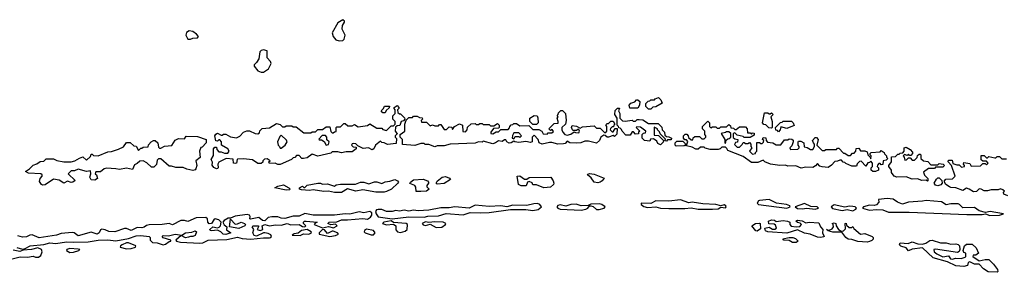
# Model space of a CAD drawing. Extents: x 2895860 to 3052244, y 542080 to 918683.
# Tile 10 of 133: x 3021160 to 3029496, y 558002 to 560136. Entities that reach past the tile are written whole.
import ezdxf

# ---------------------------------------------------------------- set-up
doc = ezdxf.new("R2010")
doc.units = 0

msp = doc.modelspace()

# ---------------------------------------------------------------- linework, layer by layer
at = {"layer": '0CON05XD'}
for points in [[(3023865, 559957.7), (3023895, 559959.6), (3023907.9, 559972.1), (3023915.8, 560004.2), (3023890, 560055), (3023893.6, 560086.4), (3023909.6, 560115), (3023909.1, 560125), (3023895, 560135.9), (3023855, 560109.5), (3023806.6, 560025), (3023815.2, 559995.2), (3023837.2, 559967.3), (3023865, 559957.7)], [(3022605, 559972.1), (3022625, 559980.4), (3022666.4, 559983.6), (3022674, 559995), (3022656.9, 560015), (3022625, 560036.9), (3022595, 560042.5), (3022571.5, 560028.5), (3022566.6, 560005), (3022585, 559972.3), (3022605, 559972.1)], [(3023205, 559693.5), (3023225, 559693.9), (3023267.9, 559722.1), (3023290, 559765), (3023284.2, 559784.2), (3023253.9, 559815), (3023254.5, 559874.5), (3023225, 559881.2), (3023205, 559876.1), (3023194.6, 559865), (3023184.2, 559805), (3023165.6, 559774.4), (3023144.8, 559755.2), (3023144.6, 559745), (3023177.3, 559705), (3023205, 559693.5)], [(3026505, 559380), (3026485, 559380), (3026461.7, 559401.7), (3026461.7, 559428.3), (3026481.7, 559448.3), (3026495, 559450), (3026505, 559460), (3026535, 559460), (3026541.7, 559468.3), (3026568.3, 559478.3), (3026588.3, 559458.3), (3026598.3, 559431.7), (3026545, 559400), (3026521.7, 559398.3), (3026505, 559380)], [(3022825, 558877.5), (3022805, 558887.5), (3022788.3, 558908.3), (3022791.7, 558931.7), (3022780, 558955), (3022801.7, 558988.3), (3022800, 559045), (3022811.7, 559058.3), (3022825, 559060), (3022828.3, 559038.3), (3022845, 559020), (3022865, 559020), (3022895, 559007.5), (3022921.7, 559008.3), (3022932.5, 559025), (3022922.5, 559045), (3022870, 559075), (3022870, 559105), (3022855, 559120), (3022845, 559120), (3022835, 559110), (3022821.7, 559111.7), (3022812.5, 559155), (3022820.7, 559169.3), (3022835, 559177.5), (3022865, 559160), (3022875, 559160), (3022885, 559170), (3022905, 559170), (3022945, 559147.5), (3022995, 559137.5), (3023025, 559152.5), (3023053.9, 559186.1), (3023083.6, 559196.4), (3023105, 559196.7), (3023153.6, 559173.6), (3023175, 559172.5), (3023189.3, 559180.7), (3023193.9, 559196.1), (3023212.3, 559217.7), (3023276.4, 559223.6), (3023335, 559260), (3023365, 559250), (3023385, 559230), (3023405, 559230), (3023415, 559240), (3023465, 559240), (3023475, 559232.5), (3023501.7, 559231.7), (3023565, 559180), (3023625, 559180), (3023635, 559190), (3023665, 559190), (3023685, 559210), (3023725, 559210), (3023755, 559232.5), (3023785, 559230), (3023793, 559193), (3023805, 559180), (3023815, 559180), (3023825, 559190), (3023838.3, 559191.7), (3023840, 559225), (3023845, 559230), (3023875, 559230), (3023905, 559260), (3023915, 559260), (3023938.3, 559238.3), (3023975, 559240), (3023995, 559250), (3024025, 559232.5), (3024105, 559242.5), (3024125, 559257.5), (3024185, 559220), (3024225, 559220), (3024235, 559210), (3024265, 559200), (3024305, 559240), (3024325, 559240), (3024340, 559255), (3024340, 559275), (3024320, 559295), (3024320, 559325), (3024340, 559345), (3024340, 559375), (3024330, 559385), (3024330, 559395), (3024355, 559410), (3024370, 559395), (3024370, 559385), (3024360, 559375), (3024361.7, 559351.7), (3024375, 559340), (3024385, 559340), (3024418.3, 559308.3), (3024420, 559295), (3024408.3, 559281.7), (3024390, 559275), (3024378.3, 559241.7), (3024355, 559240), (3024341.7, 559228.3), (3024340, 559195), (3024351.7, 559181.7), (3024360, 559175), (3024340, 559155), (3024340, 559145), (3024351.7, 559131.7), (3024348.3, 559091.7), (3024275, 559082.5), (3024247, 559097), (3024225, 559100), (3024215, 559110), (3024173.6, 559076.4), (3024157.5, 559045), (3024145, 559037.5), (3024113, 559053), (3024068.3, 559048.3), (3024021.7, 559071.7), (3024006.7, 559086.7), (3023985, 559090), (3023973.6, 559086.4), (3023970, 559075), (3023983, 559063), (3024008.3, 559058.3), (3024010, 559045), (3023975, 559020), (3023925, 559020), (3023885, 559012.5), (3023855, 559020), (3023805, 559020), (3023795, 559010), (3023685, 558983.8), (3023635, 559000), (3023595, 558970), (3023563, 558963), (3023550, 558965), (3023525, 558990), (3023505, 558990), (3023488.3, 558971.7), (3023475, 558970), (3023460, 558955), (3023365, 558913.3), (3023345, 558913.3), (3023323, 558923), (3023275, 558920), (3023270, 558935), (3023280, 558945), (3023255, 558960), (3023231.7, 558958.3), (3023220, 558945), (3023218.3, 558931.7), (3023205, 558920), (3023175, 558920), (3023131.7, 558951.7), (3023055, 558961.2), (3023005, 558957.5), (3023000, 558955), (3022997, 558923), (3022985, 558920), (3022970, 558925), (3022968.3, 558958.3), (3022907, 558963), (3022847, 558933), (3022837.5, 558915), (3022840, 558885), (3022835, 558880), (3022825, 558877.5)], [(3024255, 559350), (3024235, 559350), (3024220, 559365), (3024240, 559385), (3024250, 559405), (3024290, 559405), (3024288.3, 559391.7), (3024261.7, 559368.3), (3024255, 559350)], [(3026585, 559080), (3026561.7, 559091.7), (3026555, 559110), (3026525, 559130), (3026501.7, 559128.3), (3026495, 559110), (3026450, 559115), (3026430, 559135), (3026430, 559165), (3026441.7, 559178.3), (3026458.3, 559181.7), (3026460, 559195), (3026417, 559227), (3026385, 559230), (3026380, 559225), (3026410, 559195), (3026400, 559185), (3026398.3, 559171.7), (3026375, 559170), (3026358.3, 559188.3), (3026345, 559190), (3026328.3, 559161.7), (3026291.7, 559161.7), (3026260, 559195), (3026255, 559210), (3026245, 559220), (3026231.7, 559221.7), (3026230, 559235), (3026220, 559245), (3026220, 559305), (3026200, 559335), (3026201.7, 559368.3), (3026221.7, 559388.3), (3026238.3, 559388.3), (3026230, 559365), (3026240, 559345), (3026240, 559305), (3026263, 559283), (3026285, 559280), (3026345, 559287.5), (3026355, 559280), (3026375, 559280), (3026388.3, 559291.7), (3026405, 559292.5), (3026435, 559290), (3026485, 559260), (3026565, 559260), (3026597.5, 559227.5), (3026600, 559205), (3026620, 559185), (3026621.7, 559161.7), (3026635, 559150), (3026657, 559147), (3026680, 559135), (3026675, 559120), (3026645, 559120), (3026635, 559110), (3026621.7, 559111.7), (3026628.3, 559128.3), (3026581.7, 559171.7), (3026578.3, 559188.3), (3026560, 559205), (3026560, 559215), (3026531.7, 559228.3), (3026531.7, 559161.7), (3026568.3, 559158.3), (3026610, 559115), (3026608.3, 559101.7), (3026585, 559080)], [(3026395, 559390), (3026325, 559390), (3026320, 559415), (3026335, 559430), (3026368.3, 559441.7), (3026381.7, 559458.3), (3026395, 559460), (3026410, 559445), (3026407, 559413), (3026395, 559390)], [(3024675, 559063.3), (3024625, 559082.5), (3024593, 559083), (3024585, 559090), (3024555, 559090), (3024505, 559072.5), (3024401.7, 559081.7), (3024400, 559125), (3024380, 559145), (3024380, 559165), (3024420, 559195), (3024420, 559255), (3024431.7, 559288.3), (3024455, 559310), (3024485, 559310), (3024495, 559320), (3024525, 559320), (3024545, 559310), (3024568.3, 559308.3), (3024570, 559295), (3024560, 559285), (3024561.7, 559271.7), (3024605, 559270), (3024635, 559240), (3024655, 559247.5), (3024675, 559240), (3024705, 559240), (3024715, 559250), (3024725, 559250), (3024755, 559210), (3024775, 559210), (3024795, 559230), (3024818.3, 559228.3), (3024825, 559210), (3024840, 559235), (3024885, 559257.5), (3024910, 559245), (3024911.7, 559191.7), (3024935, 559190), (3024950, 559205), (3024951.7, 559228.3), (3024983, 559257), (3025015, 559260), (3025025, 559250), (3025045, 559250), (3025055, 559260), (3025075, 559260), (3025085, 559250), (3025135, 559250), (3025145, 559240), (3025175, 559240), (3025205, 559260), (3025220, 559245), (3025220, 559225), (3025215, 559220), (3025171.7, 559218.3), (3025150, 559185), (3025150, 559175), (3025165, 559172.5), (3025195, 559190), (3025215, 559190), (3025235, 559210), (3025295, 559210), (3025308.3, 559221.7), (3025310, 559235), (3025321.7, 559248.3), (3025335, 559250), (3025345, 559260), (3025365, 559260), (3025395, 559240), (3025471.7, 559241.7), (3025505, 559210), (3025555, 559210), (3025580, 559195), (3025593, 559173), (3025625, 559170), (3025635, 559180), (3025665, 559180), (3025678.3, 559191.7), (3025668.3, 559208.3), (3025655, 559200), (3025640, 559215), (3025685, 559260), (3025718.3, 559261.7), (3025720, 559275), (3025710, 559305), (3025720, 559315), (3025710, 559325), (3025720, 559335), (3025721.7, 559348.3), (3025741.7, 559368.3), (3025755, 559370), (3025780, 559345), (3025787.5, 559285), (3025782.5, 559255), (3025750, 559225), (3025750, 559205), (3025760, 559185), (3025775, 559167.5), (3025795, 559160), (3025825, 559170), (3025855, 559190), (3025865, 559182.5), (3025895, 559180), (3025900, 559195), (3025895, 559210), (3025885, 559210), (3025875, 559200), (3025845, 559200), (3025840, 559205), (3025832.5, 559225), (3025838.3, 559241.7), (3025875, 559237.5), (3025905, 559220), (3025925, 559232.5), (3026025, 559240), (3026045, 559220), (3026075, 559220), (3026115, 559180), (3026130, 559195), (3026130, 559235), (3026121.7, 559248.3), (3026135, 559260), (3026145, 559260), (3026165, 559280), (3026185, 559280), (3026200, 559255), (3026190, 559245), (3026188.3, 559231.7), (3026175, 559230), (3026161.7, 559218.3), (3026160, 559205), (3026175, 559190), (3026185, 559190), (3026201.7, 559218.3), (3026218.3, 559218.3), (3026215, 559170), (3026195, 559150), (3026185, 559157.5), (3026145, 559142.5), (3026133, 559143), (3026118.3, 559158.3), (3026105, 559160), (3026080, 559145), (3026070, 559115), (3026045, 559093.3), (3025975, 559108.8), (3025945, 559108.8), (3025910, 559095), (3025875, 559092), (3025817, 559097), (3025795, 559110), (3025778.3, 559091.7), (3025765, 559086.7), (3025715, 559084.2), (3025665, 559100), (3025645, 559100), (3025584.2, 559084.2), (3025557.5, 559095), (3025550, 559125), (3025515, 559160), (3025500, 559145), (3025500, 559105), (3025485, 559097.5), (3025445, 559107.5), (3025385, 559100), (3025353.6, 559103.6), (3025345, 559110), (3025320, 559095), (3025305, 559094), (3025283.6, 559103.6), (3025275, 559120), (3025265, 559120), (3025245, 559107.5), (3025215, 559112.5), (3025187.5, 559095), (3025165, 559088.8), (3025085, 559110), (3025075, 559102.5), (3025045, 559103.3), (3025015, 559093.3), (3024805, 559083.8), (3024755, 559070.8), (3024695, 559070), (3024675, 559063.3)], [(3025535, 559250), (3025505, 559250), (3025480, 559275), (3025480, 559305), (3025515, 559327.5), (3025540, 559325), (3025547, 559307), (3025550, 559265), (3025535, 559250)], [(3027525, 559220), (3027501.7, 559221.7), (3027478.3, 559248.3), (3027461.7, 559251.7), (3027450, 559265), (3027465, 559350), (3027495, 559350), (3027505, 559340), (3027515, 559340), (3027525, 559350), (3027540, 559335), (3027520, 559315), (3027530, 559275), (3027530, 559225), (3027525, 559220)], [(3028405, 558852.5), (3028383.6, 558853.6), (3028370, 558865), (3028370, 558885), (3028380, 558895), (3028380, 558925), (3028365, 558940), (3028355, 558930), (3028341.7, 558928.3), (3028325, 558900), (3028285, 558940), (3028271.7, 558938.3), (3028251.7, 558918.3), (3028245, 558900), (3028205, 558900), (3028155, 558920), (3028145, 558930), (3028131.7, 558931.7), (3028118.3, 558948.3), (3028105, 558950), (3028085, 558940), (3028061.7, 558938.3), (3028033, 558907), (3028005, 558887.5), (3027953, 558893), (3027935, 558900), (3027915, 558920), (3027899.3, 558900.7), (3027875, 558887.5), (3027815, 558890), (3027777, 558883), (3027731.7, 558901.7), (3027665, 558900), (3027645, 558907.5), (3027595, 558903.8), (3027517, 558917), (3027470, 558935), (3027455, 558950), (3027409.3, 558930.7), (3027355, 558928.8), (3027285, 558980), (3027155, 559030), (3027148.3, 559048.3), (3027135, 559060), (3027105, 559060), (3027090, 559045), (3027075, 559040), (3027005, 559040), (3026965, 559050), (3026955, 559060), (3026925, 559060), (3026905, 559042.5), (3026885, 559043.3), (3026855, 559060), (3026805, 559070), (3026800, 559080), (3026785, 559070), (3026718.3, 559068.3), (3026710, 559075), (3026710, 559095), (3026725, 559110), (3026775, 559110), (3026798.3, 559088.3), (3026800, 559080), (3026808.3, 559081.7), (3026818.3, 559108.3), (3026805, 559120), (3026791.7, 559121.7), (3026780, 559135), (3026780, 559155), (3026795, 559170), (3026808.3, 559168.3), (3026820, 559155), (3026821.7, 559141.7), (3026845, 559120), (3026858.3, 559121.7), (3026861.7, 559138.3), (3026875, 559150), (3026915, 559150), (3026935, 559130), (3026955, 559130), (3026970, 559145), (3026970, 559155), (3026960, 559165), (3026960, 559195), (3026940, 559215), (3026940, 559235), (3026985, 559280), (3027000, 559265), (3027000, 559235), (3027011.7, 559221.7), (3027025, 559230), (3027055, 559230), (3027065, 559220), (3027085, 559220), (3027095, 559230), (3027145, 559230), (3027165, 559250), (3027178.3, 559238.3), (3027181.7, 559221.7), (3027205, 559220), (3027215, 559210), (3027225, 559210), (3027255, 559230), (3027305, 559230), (3027320, 559215), (3027321.7, 559181.7), (3027345, 559180), (3027355, 559170), (3027365, 559180), (3027378.3, 559178.3), (3027378.3, 559161.7), (3027345, 559140), (3027295, 559140), (3027285, 559150), (3027235, 559160), (3027215, 559180), (3027200, 559175), (3027201.7, 559141.7), (3027215, 559130), (3027240, 559125), (3027238.3, 559101.7), (3027221.7, 559098.3), (3027211.7, 559081.7), (3027235, 559060), (3027255, 559060), (3027278.3, 559081.7), (3027285, 559100), (3027295, 559100), (3027305, 559090), (3027325, 559090), (3027338.3, 559098.3), (3027350, 559085), (3027350, 559065), (3027360, 559055), (3027340, 559025), (3027365, 559000), (3027390, 559005), (3027390, 559015), (3027400, 559025), (3027401.7, 559098.3), (3027425, 559100), (3027435, 559090), (3027445, 559090), (3027458.3, 559101.7), (3027460, 559115), (3027450, 559125), (3027455, 559140), (3027478.3, 559138.3), (3027480, 559115), (3027491.7, 559101.7), (3027537, 559097), (3027565, 559080), (3027605, 559080), (3027635, 559120), (3027665, 559120), (3027675, 559130), (3027697, 559127), (3027708.3, 559118.3), (3027710, 559105), (3027698.3, 559071.7), (3027680, 559055), (3027685, 559040), (3027748.3, 559041.7), (3027760, 559055), (3027760, 559065), (3027750, 559075), (3027750, 559105), (3027755, 559110), (3027775, 559110), (3027800, 559095), (3027801.7, 559061.7), (3027827, 559057), (3027855, 559040), (3027875, 559040), (3027890, 559065), (3027890, 559085), (3027880, 559095), (3027873, 559117), (3027895, 559140), (3027905, 559140), (3027920, 559125), (3027910, 559075), (3027955, 559030), (3027975, 559030), (3027985, 559040), (3028075, 559040), (3028085, 559050), (3028095, 559050), (3028135, 559010), (3028145, 559010), (3028175, 558990), (3028195, 558990), (3028211.7, 559008.3), (3028225, 559010), (3028240, 559025), (3028241.7, 559048.3), (3028265, 559050), (3028278.3, 559028.3), (3028315, 559027.5), (3028335, 559020), (3028340, 558995), (3028358.3, 558978.3), (3028365, 558960), (3028370, 558985), (3028360, 558995), (3028360, 559005), (3028370, 559015), (3028445, 559020), (3028455, 559030), (3028480, 559015), (3028481.7, 559001.7), (3028500, 558985), (3028500, 558975), (3028510, 558965), (3028495, 558950), (3028470, 558945), (3028468.3, 558911.7), (3028455, 558910), (3028445, 558920), (3028435, 558920), (3028421.7, 558908.3), (3028420, 558895), (3028430, 558885), (3028430, 558865), (3028405, 558852.5)], [(3027585, 559190), (3027575, 559200), (3027561.7, 559201.7), (3027560, 559225), (3027601.7, 559268.3), (3027615, 559270), (3027625, 559280), (3027695, 559280), (3027710, 559265), (3027718.3, 559241.7), (3027655, 559217.5), (3027605, 559230), (3027600, 559205), (3027585, 559190)], [(3021355, 558738.8), (3021345, 558743.8), (3021328.3, 558768.3), (3021332.5, 558795), (3021350, 558815), (3021350, 558825), (3021340, 558835), (3021235, 558840), (3021210, 558855), (3021243.8, 558876.2), (3021275, 558906.7), (3021305, 558917.5), (3021333, 558937), (3021365, 558940), (3021385, 558960), (3021445, 558960), (3021475, 558947.5), (3021535, 558936.7), (3021595, 558936.2), (3021627.3, 558942.7), (3021665, 558967.5), (3021695, 558977.5), (3021725, 558950), (3021758.3, 558981.7), (3021765, 559000), (3021775, 559000), (3021785, 558990), (3021825, 558986.7), (3021905, 559020), (3021936.4, 559023.6), (3021997, 559043), (3022038.3, 559061.7), (3022065, 559100), (3022095, 559100), (3022125, 559070), (3022145, 559067.5), (3022165, 559030), (3022185, 559050), (3022195, 559050), (3022205, 559060), (3022248.3, 559061.7), (3022251.7, 559078.3), (3022272.5, 559105), (3022293.6, 559116.4), (3022307, 559117), (3022330, 559095), (3022335, 559060), (3022345, 559050), (3022355, 559050), (3022385, 559067.5), (3022447, 559073), (3022475, 559117.5), (3022505, 559132.5), (3022555, 559130), (3022568.3, 559151.7), (3022665, 559148.8), (3022740, 559125), (3022740, 559095), (3022705, 559060), (3022693, 559057), (3022683.3, 559025), (3022687, 558973), (3022652.5, 558945), (3022660, 558905), (3022652.5, 558875), (3022645, 558867.5), (3022625, 558863.3), (3022575, 558873.3), (3022545, 558887.5), (3022483, 558887), (3022445, 558900), (3022425, 558900), (3022355, 558960), (3022335, 558960), (3022325, 558950), (3022317, 558913), (3022295, 558890), (3022275, 558890), (3022236.4, 558926.4), (3022205, 558942.5), (3022178.3, 558941.7), (3022155, 558920), (3022130.7, 558909.3), (3022115, 558870), (3022065, 558882.5), (3022005, 558870), (3021975, 558877.5), (3021895, 558882.5), (3021875, 558877.5), (3021845, 558850), (3021805, 558850), (3021800, 558835), (3021810, 558825), (3021820, 558795), (3021795, 558780), (3021765, 558783.3), (3021752.5, 558805), (3021762.5, 558835), (3021758.3, 558858.3), (3021725, 558852.5), (3021655, 558872.5), (3021625, 558860), (3021595, 558860), (3021570, 558835), (3021628.3, 558778.3), (3021610, 558765), (3021595, 558761.2), (3021565, 558772.5), (3021533.9, 558753.9), (3021495, 558780), (3021445, 558790), (3021375, 558741.2), (3021355, 558738.8)], [(3023375, 559050), (3023407.5, 559075), (3023423.3, 559105), (3023419.3, 559119.3), (3023375, 559160), (3023361.7, 559148.3), (3023342.5, 559105), (3023347.5, 559075), (3023360, 559065), (3023365, 559050), (3023375, 559050)], [(3023755, 559077.5), (3023775, 559082.5), (3023780, 559105), (3023761.7, 559121.7), (3023760, 559145), (3023748.3, 559158.3), (3023721.7, 559158.3), (3023691.7, 559128.3), (3023695, 559120), (3023715, 559120), (3023738.3, 559108.3), (3023755, 559077.5)], [(3025345, 559130), (3025355, 559150), (3025385, 559150), (3025395, 559140), (3025410, 559155), (3025385, 559180), (3025345, 559180), (3025333, 559157), (3025330, 559135), (3025345, 559130)], [(3027135, 559090), (3027141.7, 559118.3), (3027155, 559130), (3027168.3, 559131.7), (3027180, 559145), (3027180, 559175), (3027165, 559190), (3027145, 559190), (3027137, 559183), (3027100, 559175), (3027130, 559125), (3027130, 559095), (3027135, 559090)], [(3028845, 558772.5), (3028835, 558780), (3028795, 558777.5), (3028765, 558792.5), (3028715, 558790), (3028665, 558810), (3028586.4, 558806.4), (3028563.9, 558813.9), (3028540, 558845), (3028540, 558865), (3028520, 558895), (3028520, 558905), (3028540, 558935), (3028541.7, 558978.3), (3028575, 558980), (3028595, 559000), (3028605, 559000), (3028615, 559010), (3028638.3, 559011.7), (3028650, 559025), (3028650, 559055), (3028665, 559060), (3028698.3, 559038.3), (3028718.3, 559018.3), (3028720, 559005), (3028705, 558990), (3028695, 558990), (3028685, 559000), (3028675, 558990), (3028651.7, 558998.3), (3028640, 558985), (3028650, 558975), (3028655, 558950), (3028668.3, 558951.7), (3028685, 558970), (3028698.3, 558968.3), (3028715, 558950), (3028735, 558950), (3028758.3, 558971.7), (3028761.7, 558988.3), (3028775, 559000), (3028785, 559000), (3028790, 558995), (3028790, 558965), (3028813, 558943), (3028848.3, 558938.3), (3028875, 558910), (3028935, 558910), (3028945, 558920), (3028980, 558915), (3028990, 558905), (3028975, 558890), (3028915, 558890), (3028905, 558880), (3028855, 558880), (3028811.7, 558848.3), (3028821.7, 558821.7), (3028850, 558795), (3028850, 558775), (3028845, 558772.5)], [(3029525, 558647.5), (3029491.7, 558661.7), (3029490, 558675), (3029497, 558687), (3029485, 558700), (3029465, 558707.5), (3029445, 558700), (3029385, 558700), (3029355, 558690), (3029325, 558690), (3029300, 558705), (3029285, 558706.7), (3029260, 558685), (3029235, 558683.3), (3029200, 558705), (3029175, 558712.5), (3029145, 558692.5), (3029085, 558716.7), (3029045, 558717.5), (3029033, 558723), (3029000, 558745), (3028990, 558765), (3028990, 558775), (3029001.7, 558788.3), (3029057, 558793), (3029080, 558815), (3029050, 558905), (3029020, 558935), (3029025, 558950), (3029055, 558950), (3029061.7, 558921.7), (3029095, 558910), (3029115, 558910), (3029135, 558890), (3029160, 558895), (3029160, 558905), (3029150, 558915), (3029155, 558930), (3029205, 558920), (3029215, 558900), (3029295, 558902.5), (3029315, 558920), (3029335, 558920), (3029345, 558910), (3029360, 558925), (3029345, 558940), (3029315, 558940), (3029301.7, 558951.7), (3029301.7, 558988.3), (3029325, 558990), (3029345, 558970), (3029355, 558970), (3029365, 558980), (3029415, 558970), (3029425, 558970), (3029435, 558980), (3029455, 558980), (3029475, 558960), (3029515, 558960)], [(3024695, 558747.5), (3024687.5, 558755), (3024695, 558772.5), (3024737.5, 558805), (3024765, 558812.5), (3024798.3, 558798.3), (3024806.7, 558785), (3024755, 558753.3), (3024695, 558747.5)], [(3025596.4, 558716.4), (3025535, 558740), (3025505, 558740), (3025498.3, 558758.3), (3025475, 558770), (3025460, 558765), (3025448.3, 558731.7), (3025405, 558732.5), (3025382.5, 558745), (3025372.5, 558815), (3025395, 558816.7), (3025435, 558790), (3025455, 558790), (3025475, 558802.5), (3025657, 558807), (3025677.5, 558775), (3025682.5, 558755), (3025680, 558745), (3025655, 558722.5), (3025596.4, 558716.4)], [(3026055, 558757.5), (3026025, 558762.5), (3025999.2, 558799.2), (3025967.5, 558825), (3025970, 558830), (3025983.8, 558836.2), (3026025, 558832.5), (3026108.3, 558798.3), (3026092.5, 558775), (3026075, 558762.5), (3026055, 558757.5)], [(3028935, 558733.3), (3028915, 558737.5), (3028902.5, 558755), (3028921.7, 558788.3), (3028935, 558800), (3028945, 558800), (3028968.3, 558778.3), (3028970, 558755), (3028958.3, 558741.7), (3028935, 558733.3)], [(3023415, 558696.7), (3023320, 558715), (3023345, 558728.8), (3023395, 558742.5), (3023440, 558715), (3023450, 558705), (3023445, 558700), (3023415, 558696.7)], [(3023825, 558676.7), (3023775, 558687.5), (3023735, 558684.2), (3023645, 558700), (3023615, 558693.3), (3023545, 558700), (3023530, 558705), (3023530, 558715), (3023555, 558730), (3023565, 558720), (3023575, 558720), (3023595, 558737.5), (3023685, 558756), (3023706.1, 558756.1), (3023725, 558747.5), (3023765, 558750), (3023825, 558730), (3023838.3, 558741.7), (3023875, 558747.5), (3024003, 558747), (3024045, 558762.5), (3024075, 558762.5), (3024115, 558750), (3024163.6, 558766.4), (3024185, 558767.5), (3024225, 558753.3), (3024255, 558767.5), (3024295, 558772), (3024335, 558785.7), (3024360, 558775), (3024367.5, 558765), (3024362.5, 558755), (3024307.5, 558705), (3024265, 558683.8), (3024245, 558678.8), (3024175, 558680), (3024065, 558700), (3024005, 558688.8), (3023935, 558707.5), (3023885, 558677.5), (3023825, 558676.7)], [(3024555, 558684.3), (3024517.5, 558685), (3024515, 558722.5), (3024504.2, 558734.2), (3024463.3, 558753.3), (3024468.8, 558765), (3024495, 558782), (3024575, 558788.9), (3024612, 558775), (3024621.2, 558765), (3024621.2, 558755), (3024606.7, 558735), (3024606.7, 558725), (3024627.5, 558705), (3024605, 558688.8), (3024555, 558684.3)], [(3024315, 558453.3), (3024455, 558470.6), (3024585, 558466.7), (3024615, 558475.5), (3024705, 558479.4), (3024770.3, 558499.7), (3024915, 558488.9), (3024975, 558507.3), (3025065, 558503.6), (3025135, 558508.2), (3025315, 558531.5), (3025445, 558532.9), (3025505, 558523.3), (3025548.6, 558531.4), (3025576.7, 558555), (3025564.4, 558575), (3025545, 558584.7), (3025511.7, 558581.7), (3025455, 558565.4), (3025335, 558568.8), (3025285, 558555.3), (3025235, 558563.8), (3025135, 558558.6), (3025015, 558569.3), (3024964.7, 558545.3), (3024845, 558555.3), (3024795, 558545.9), (3024725.9, 558545.9), (3024625, 558526.5), (3024535, 558520.3), (3024495, 558527.4), (3024455, 558517.8), (3024415, 558526.6), (3024375, 558518), (3024345, 558525.2), (3024315, 558517), (3024264.7, 558514.7), (3024225, 558532), (3024195.9, 558534.1), (3024180.5, 558529.5), (3024172.1, 558515), (3024176.8, 558495), (3024195, 558472.2), (3024315, 558453.3)], [(3025915, 558527.7), (3025952.5, 558535), (3025970, 558545), (3025985, 558563.8), (3025995, 558564.2), (3026015, 558558), (3026042.8, 558532.8), (3026065, 558531.9), (3026110, 558545), (3026116, 558555), (3026089.2, 558575), (3026065, 558579.7), (3025995, 558578.6), (3025972.1, 558567.9), (3025915, 558562.6), (3025872.8, 558577.3), (3025825, 558576.4), (3025785, 558561.8), (3025735, 558571.8), (3025715, 558566.7), (3025708.2, 558555), (3025715, 558542.9), (3025735, 558536.2), (3025915, 558527.7)], [(3027025, 558534.7), (3027075, 558539.6), (3027095, 558552), (3027135, 558546.2), (3027142, 558555), (3027137.5, 558565), (3027125, 558571.4), (3027095, 558562.5), (3027055, 558575.9), (3026945, 558580.5), (3026855, 558593.8), (3026825, 558588.8), (3026755, 558614.2), (3026655, 558602.3), (3026545, 558606.7), (3026505, 558584.5), (3026421.2, 558585), (3026422, 558575), (3026445, 558557.5), (3026475, 558550.8), (3026545, 558554.5), (3026585, 558545.4), (3026655, 558541.8), (3026791.1, 558541.1), (3026845, 558547.3), (3026904.8, 558534.8), (3027025, 558534.7)], [(3027655, 558544.2), (3027683.3, 558555), (3027680, 558565), (3027653.3, 558575), (3027566.9, 558586.9), (3027505, 558616.8), (3027425, 558610), (3027414.2, 558605), (3027404.2, 558585), (3027415.7, 558575.7), (3027655, 558544.2)], [(3027895, 558534.6), (3027923.8, 558545), (3027913.3, 558555), (3027858.9, 558558.9), (3027805, 558583.6), (3027726.2, 558555), (3027745, 558540.6), (3027785, 558537.5), (3027825, 558543.1), (3027895, 558534.6)], [(3028215, 558522.5), (3028239.5, 558535), (3028245.8, 558545), (3028234.2, 558555), (3028215, 558559.3), (3028185, 558561.2), (3028145, 558551.8), (3028055, 558572.7), (3028030.9, 558555), (3028041.9, 558542), (3028124.7, 558524.7), (3028165, 558533.5), (3028215, 558522.5)], [(3029375, 558482.1), (3029455, 558483.5), (3029490, 558495), (3029375.6, 558515.6), (3029337.3, 558507.3), (3029282.5, 558522.5), (3029245, 558550.6), (3029145, 558547.1), (3029117.5, 558575), (3029105, 558580), (3029045, 558581.1), (3029005, 558571.9), (3028965, 558598.4), (3028835, 558609.3), (3028805, 558602.2), (3028685, 558595.5), (3028635, 558576.9), (3028592, 558595), (3028555, 558620.6), (3028505, 558624.3), (3028432, 558618), (3028433.1, 558595), (3028415, 558572.5), (3028395, 558565.4), (3028355, 558568.7), (3028303.3, 558555), (3028296.7, 558545), (3028355, 558527.1), (3028415, 558532.5), (3028469.4, 558529.4), (3028515, 558509.7), (3028691.1, 558511.1), (3029179.7, 558489.7), (3029308.3, 558491.7), (3029337.5, 558497.5), (3029375, 558482.1)], [(3021135, 558210.6), (3021185, 558198.8), (3021205, 558202.5), (3021250, 558225), (3021365, 558237.3), (3021415, 558251.1), (3021465, 558246.9), (3021555, 558260), (3021614.6, 558255.4), (3021740.7, 558259.3), (3021825, 558272.3), (3021905, 558275.9), (3021975, 558267.9), (3022082.2, 558287.8), (3022145, 558310.4), (3022185, 558313.6), (3022257.5, 558305), (3022263.8, 558295), (3022263.3, 558275), (3022285, 558253.8), (3022325, 558251.2), (3022375.8, 558234.2), (3022395, 558240), (3022425, 558262.5), (3022440, 558265), (3022440, 558275), (3022375, 558293.3), (3022367.5, 558305), (3022375, 558312.5), (3022420.7, 558309.3), (3022475, 558325.4), (3022534, 558316), (3022564, 558335), (3022617.5, 558342.5), (3022645, 558353.3), (3022656, 558345), (3022645, 558313.3), (3022626.4, 558303.6), (3022605, 558305.8), (3022589.3, 558299.3), (3022565, 558294), (3022528.3, 558311.7), (3022482.5, 558275), (3022487.5, 558265), (3022522.7, 558257.3), (3022685, 558248.6), (3022709.3, 558250.7), (3022755, 558273.8), (3022915, 558279.4), (3023005, 558300), (3023045, 558287.1), (3023117, 558283), (3023225, 558293.8), (3023275, 558292.5), (3023286.2, 558295), (3023292.9, 558305), (3023285, 558317.5), (3023265, 558330), (3023235, 558336.2), (3023225, 558336.7), (3023165, 558308), (3023145, 558314), (3023133.8, 558335), (3023143.8, 558365), (3023127.5, 558385), (3023137.5, 558395), (3023182.5, 558395), (3023183.3, 558385), (3023170, 558365), (3023195, 558356.2), (3023217.5, 558365), (3023212.5, 558395), (3023235, 558406), (3023275, 558395.8), (3023325, 558404.4), (3023375, 558401.4), (3023425.6, 558415.6), (3023455, 558402.5), (3023526.4, 558406.4), (3023555, 558388.8), (3023573, 558387), (3023582.5, 558395), (3023562.5, 558415), (3023563.3, 558425), (3023572.5, 558435), (3023585.6, 558435.5), (3023680, 558425), (3023661.7, 558418.3), (3023652.5, 558405), (3023725, 558377.5), (3023775, 558388.8), (3023817.5, 558377.5), (3023847.5, 558395), (3023835, 558407.5), (3023795, 558402.5), (3023770, 558415), (3023780, 558425), (3023845, 558427.5), (3023885, 558446.2), (3023935, 558444.5), (3024065, 558457.3), (3024105, 558452.2), (3024130.7, 558469.3), (3024141.6, 558485), (3024141.5, 558505), (3024125, 558516.8), (3024075, 558503.9), (3024032.9, 558512.9), (3023955, 558494.7), (3023915, 558496.2), (3023825, 558484.3), (3023645, 558486.1), (3023575, 558498.4), (3023525, 558475.5), (3023475, 558477.3), (3023403.8, 558456.2), (3023375, 558459.4), (3023345, 558472), (3023295, 558470.9), (3023264.4, 558465.6), (3023235, 558435.7), (3023215, 558440.6), (3023185, 558463.8), (3023115, 558450.8), (3023108.8, 558455), (3023110, 558475), (3023104.4, 558484.4), (3023085, 558490), (3022984.3, 558475.7), (3022945, 558460), (3022925, 558458.9), (3022890.5, 558439.5), (3022879.2, 558425), (3022892.4, 558402.4), (3022913.8, 558385), (3022911.2, 558361.2), (3022946.7, 558335), (3022905, 558321.4), (3022883.2, 558323.2), (3022863, 558343), (3022835, 558357.5), (3022785, 558351.4), (3022772.5, 558355), (3022771.2, 558365), (3022794.5, 558385.5), (3022835, 558378.5), (3022847.7, 558382.3), (3022859.6, 558395), (3022864.5, 558425), (3022845.8, 558445), (3022815, 558453.5), (3022803.2, 558446.8), (3022785, 558415.6), (3022765, 558412.3), (3022752, 558425), (3022750, 558455), (3022735, 558465.3), (3022655, 558463.7), (3022585, 558430), (3022555, 558440.3), (3022525, 558438.9), (3022455, 558402.2), (3022425.3, 558415.4), (3022365, 558406.7), (3022255.4, 558404.6), (3022235, 558398.8), (3022215, 558383.3), (3022195, 558377.8), (3022155, 558379.6), (3022105, 558354), (3022065, 558372.9), (3022047.3, 558372.7), (3021965, 558343.3), (3021915, 558345.5), (3021885, 558360.9), (3021854.7, 558365.3), (3021845, 558361.2), (3021833.6, 558335), (3021815, 558324.7), (3021765, 558342.5), (3021655, 558310.6), (3021621.5, 558335), (3021605, 558339.1), (3021511.4, 558328.6), (3021472.9, 558317.1), (3021325, 558294.4), (3021265, 558319.3), (3021245, 558316.8), (3021217.7, 558302.3), (3021185, 558298.5), (3021145, 558309.3)], [(3023015, 558371.4), (3022936.2, 558386.2), (3022945, 558450), (3022985, 558408.5), (3023005, 558410.4), (3023035, 558424.5), (3023063.8, 558415), (3023071.2, 558405), (3023067.5, 558395), (3023015, 558371.4)], [(3024385, 558337.5), (3024405, 558343.8), (3024425, 558350), (3024440, 558365), (3024443.3, 558405), (3024432.5, 558415), (3024325, 558422.5), (3024305, 558437.5), (3024244.3, 558425.7), (3024232.5, 558415), (3024265.8, 558404.2), (3024325, 558407.5), (3024343.6, 558393.6), (3024345, 558360), (3024360, 558345), (3024385, 558337.5)], [(3024685, 558380.6), (3024735, 558384), (3024766.2, 558405), (3024766.7, 558415), (3024745, 558425.6), (3024675, 558429.2), (3024625, 558422.5), (3024595, 558428), (3024566.7, 558415), (3024575, 558404.2), (3024595, 558397.5), (3024635, 558407.5), (3024685, 558380.6)], [(3027405, 558350), (3027391.7, 558351.7), (3027360, 558395), (3027390, 558415), (3027425, 558417.5), (3027430, 558415), (3027431.7, 558368.3), (3027405, 558350)], [(3027943.6, 558296.4), (3027915, 558298), (3027854.1, 558324.1), (3027804.2, 558334.2), (3027745, 558361.2), (3027655, 558333.8), (3027495, 558343.3), (3027473.6, 558353.6), (3027470, 558375), (3027505, 558382.5), (3027535, 558366.7), (3027555, 558367.5), (3027567.5, 558375), (3027560, 558400), (3027548.3, 558408.3), (3027503, 558413), (3027500, 558435), (3027525, 558446.7), (3027551.7, 558441.7), (3027565, 558430), (3027625, 558440), (3027660, 558435), (3027680, 558425), (3027680, 558405), (3027693, 558393), (3027735, 558387.5), (3027765, 558390), (3027780, 558405), (3027768.3, 558418.3), (3027745, 558422.5), (3027730, 558435), (3027745, 558442.5), (3027785, 558436.7), (3027815, 558420), (3027845, 558426.2), (3027925, 558420), (3027940, 558385), (3027960, 558365), (3027956.7, 558335), (3027970, 558305), (3027965, 558302.5), (3027943.6, 558296.4)], [(3028335, 558256.7), (3028255, 558261.2), (3028205, 558280), (3028175, 558283.3), (3028155, 558297.5), (3028121.7, 558341.7), (3028045, 558340), (3028005, 558352.5), (3027990, 558365), (3028015, 558357.5), (3028040, 558370), (3028050, 558385), (3028047, 558407), (3028040, 558415), (3028055, 558420), (3028070, 558415), (3028072.5, 558395), (3028093.3, 558363.3), (3028115, 558350), (3028135, 558352.5), (3028151.7, 558368.3), (3028150, 558415), (3028157, 558417), (3028161.7, 558401.7), (3028181.7, 558381.7), (3028205, 558380), (3028215, 558390), (3028221.7, 558371.7), (3028280, 558325), (3028315, 558330), (3028377.5, 558305), (3028387.5, 558295), (3028387, 558283), (3028375, 558270), (3028355, 558262.5), (3028335, 558256.7)], [(3023535, 558312.9), (3023564.1, 558325.9), (3023606.7, 558325), (3023630, 558335), (3023628, 558345), (3023595, 558364.3), (3023545, 558356), (3023518.3, 558331.7), (3023485, 558326.7), (3023467.5, 558315), (3023535, 558312.9)], [(3023785, 558304.6), (3023835, 558312.9), (3023860, 558325), (3023850, 558335), (3023815, 558348.8), (3023805, 558350), (3023765, 558330.8), (3023739.6, 558359.6), (3023725, 558364.3), (3023696, 558335), (3023696.7, 558325), (3023785, 558304.6)], [(3024135, 558318.2), (3024155, 558320), (3024169.2, 558335), (3024154.3, 558354.3), (3024095, 558368), (3024080, 558355), (3024077.5, 558345), (3024086.2, 558335), (3024135, 558318.2)], [(3027735, 558254.3), (3027702.5, 558255), (3027675, 558270), (3027630, 558275), (3027620, 558285), (3027675, 558296.7), (3027706.4, 558296.4), (3027728.3, 558288.3), (3027750, 558265), (3027735, 558254.3)], [(3022065, 558200), (3022105, 558203.8), (3022140, 558215), (3022142.5, 558225), (3022081.7, 558251.7), (3022065, 558251.2), (3022027.5, 558235), (3022012.5, 558225), (3022010, 558215), (3022065, 558200)], [(3029435, 558002.5), (3029360, 558005), (3029320.7, 558030.7), (3029285, 558070), (3029245, 558070), (3029205, 558090), (3029190, 558085), (3029185, 558060), (3029155, 558050), (3029085, 558058), (3029015, 558090), (3028895, 558123.3), (3028805, 558210), (3028715, 558196.7), (3028685, 558183.3), (3028665, 558207.5), (3028621.7, 558221.7), (3028610, 558235), (3028615, 558250), (3028683.9, 558246.1), (3028715, 558260), (3028765, 558242.5), (3028805, 558240), (3028831.7, 558248.3), (3028865, 558270), (3028885, 558272.5), (3028955, 558250), (3029005, 558252.5), (3029045, 558240), (3029085, 558242.5), (3029105, 558237.5), (3029117, 558227), (3029120, 558195), (3029113, 558177), (3029099.3, 558170.7), (3028915, 558198.8), (3028900, 558195), (3028902.5, 558175), (3028925, 558157.5), (3028975, 558132.5), (3029025, 558140), (3029040, 558115), (3029055, 558112.5), (3029085, 558122.5), (3029131.7, 558118.3), (3029165, 558130), (3029170, 558135), (3029170, 558165), (3029155, 558170), (3029147.5, 558185), (3029160, 558225), (3029175, 558240), (3029225, 558240), (3029258.8, 558208.8), (3029277.5, 558165), (3029255, 558147.5), (3029233, 558147), (3029230, 558135), (3029285, 558100), (3029335, 558110), (3029365, 558110), (3029405, 558070), (3029438.8, 558025), (3029441.7, 558008.3), (3029435, 558002.5)], [(3021031.4, 558098.6), (3021165, 558134), (3021225, 558131.2), (3021275, 558137.5), (3021295, 558130), (3021319.3, 558130.7), (3021340, 558145), (3021350, 558175), (3021343.3, 558195), (3021315, 558207.5), (3021260, 558195), (3021190.7, 558189.3), (3021161.7, 558178.3), (3021105, 558188)], [(3021585, 558169.2), (3021615, 558171.2), (3021660, 558185), (3021670, 558195), (3021655, 558198.8), (3021585, 558202.9), (3021560, 558195), (3021556.7, 558185), (3021585, 558169.2)]]:
    msp.add_lwpolyline(points, dxfattribs=at)

doc.saveas('drawing.dxf')
